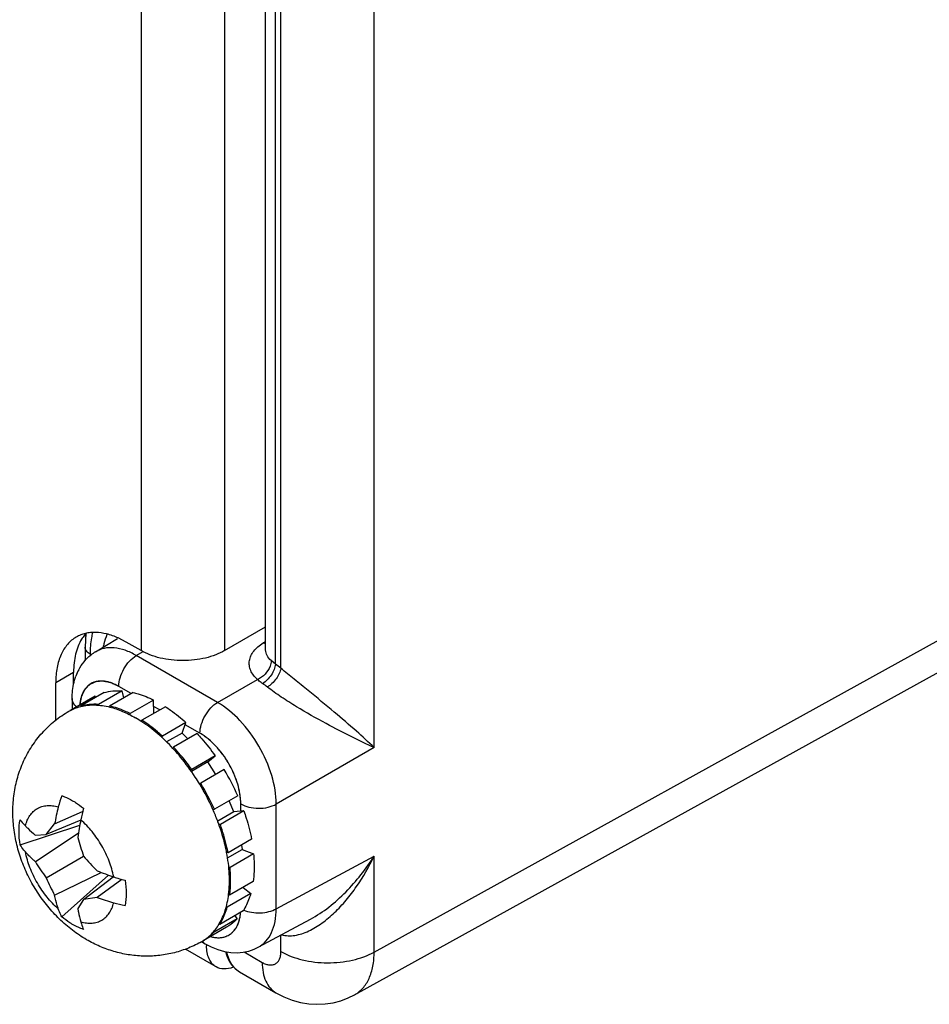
# Model space of a CAD drawing. Header units: inches. Extents: x 0 to 34, y 0 to 22.
# Tile 76 of 157: x 3 to 3.8, y 14.4 to 15.3. Entities that reach past the tile are written whole.
import ezdxf

# ---------------------------------------------------------------- set-up
doc = ezdxf.new("R2010")
doc.units = ezdxf.units.IN
doc.header["$LTSCALE"] = 1.87
doc.header["$MEASUREMENT"] = 0
doc.layers.get('0').update_dxf_attribs({"linetype": 'CONTINUOUS'})
doc.layers.add('02___PRT_ALL_AXES', color=7, linetype='CONTINUOUS')
doc.layers.add('COSMETIC', color=7, linetype='CONTINUOUS')

msp = doc.modelspace()

# ---------------------------------------------------------------- linework, layer by layer
at = {"color": 7, "linetype": 'CONTINUOUS'}
for p, q in [((3.24692, 14.73531), (3.24692, 16.45824)), ((3.3297, 14.6648), (3.3297, 16.45782)), ((3.23329, 14.75162), (3.23329, 16.439)), ((3.24193, 14.73901), (3.24193, 16.42694)), ((3.3297, 14.48322), (3.88918, 14.79237)), ((3.23329, 14.77096), (3.23236, 14.77149)), ((3.07273, 14.76454), (3.07356, 14.76406)), ((3.07369, 14.76575), (3.07367, 14.76553)), ((3.08212, 14.74994), (3.10178, 14.76186)), ((3.23114, 14.75787), (3.23329, 14.7592)), ((3.23329, 14.75692), (3.23114, 14.75787)), ((3.07303, 14.75393), (3.07303, 14.74224)), ((3.11839, 14.74666), (3.12441, 14.75023)), ((3.31222, 14.44517), (3.87157, 14.75426)), ((3.07735, 14.74791), (3.07735, 14.74649)), ((3.19056, 14.70499), (3.11839, 14.74666)), ((3.24193, 14.73901), (3.23814, 14.74208)), ((3.19056, 14.70499), (3.22599, 14.72545)), ((3.08976, 14.71373), (3.06888, 14.70168)), ((3.10576, 14.71527), (3.08488, 14.70322)), ((3.11556, 14.7138), (3.09468, 14.70175)), ((3.11389, 14.71284), (3.10276, 14.71926)), ((3.10743, 14.70911), (3.10576, 14.71527)), ((3.08179, 14.71056), (3.06091, 14.6985)), ((3.06141, 14.70838), (3.06141, 14.69882)), ((3.08236, 14.70946), (3.08179, 14.71056)), ((3.13378, 14.70712), (3.1129, 14.69507)), ((3.13385, 14.69519), (3.13378, 14.70712)), ((3.06091, 14.6985), (3.05964, 14.6978)), ((3.06094, 14.69844), (3.06091, 14.6985)), ((3.06888, 14.70168), (3.06905, 14.70135)), ((3.08509, 14.70247), (3.08488, 14.70322)), ((3.09468, 14.70175), (3.09493, 14.7008)), ((3.14422, 14.70118), (3.12334, 14.68913)), ((3.13915, 14.69825), (3.13381, 14.70134)), ((3.1129, 14.69391), (3.1129, 14.69507)), ((3.12334, 14.68896), (3.12241, 14.68842)), ((3.12334, 14.68913), (3.12334, 14.68779)), ((3.16248, 14.68709), (3.1416, 14.67503)), ((3.159, 14.67773), (3.16248, 14.68709)), ((3.17492, 14.6776), (3.16178, 14.68519)), ((3.14115, 14.67383), (3.1416, 14.67503)), ((3.159, 14.67773), (3.14534, 14.66985)), ((3.17232, 14.67738), (3.15144, 14.66533)), ((3.16414, 14.67266), (3.159, 14.67773)), ((3.15144, 14.66533), (3.15097, 14.66405)), ((3.3297, 14.6648), (3.24275, 14.6146)), ((3.18845, 14.65755), (3.16757, 14.6455)), ((3.18183, 14.65206), (3.18845, 14.65755)), ((3.16662, 14.64471), (3.16757, 14.6455)), ((3.18183, 14.65206), (3.16734, 14.6437)), ((3.19652, 14.64524), (3.17564, 14.63319)), ((3.1891, 14.64096), (3.18183, 14.65206)), ((3.17564, 14.63319), (3.17468, 14.63239)), ((3.20858, 14.62205), (3.18771, 14.61)), ((3.20494, 14.60764), (3.20097, 14.61765)), ((3.18642, 14.60986), (3.18771, 14.61)), ((3.21391, 14.60861), (3.19304, 14.59655)), ((3.21391, 14.60861), (3.20494, 14.60764)), ((3.21121, 14.60831), (3.21121, 14.61476)), ((3.24275, 14.52167), (3.24275, 14.6146)), ((3.06899, 14.60023), (3.03832, 14.58756)), ((3.04581, 14.59698), (3.07073, 14.60798)), ((3.20494, 14.60764), (3.19071, 14.59942)), ((3.0152, 14.5784), (3.06817, 14.59586)), ((3.03832, 14.58756), (3.04581, 14.59698)), ((3.19304, 14.59655), (3.19178, 14.59642)), ((3.02869, 14.56332), (3.06701, 14.58912)), ((3.02869, 14.5871), (3.03832, 14.58756)), ((3.22076, 14.58335), (3.19988, 14.57129)), ((3.19946, 14.56687), (3.21229, 14.57427)), ((3.21175, 14.57815), (3.21229, 14.57427)), ((3.21229, 14.57427), (3.22257, 14.57043)), ((3.03832, 14.54911), (3.07162, 14.56833)), ((3.19988, 14.57129), (3.1986, 14.57177)), ((3.22257, 14.57043), (3.20169, 14.55838)), ((3.24275, 14.52167), (3.3297, 14.56843)), ((3.3297, 14.48322), (3.3297, 14.56843)), ((3.20051, 14.55882), (3.20169, 14.55838)), ((3.04581, 14.53367), (3.08732, 14.55395)), ((3.05213, 14.51444), (3.09373, 14.55158)), ((3.07162, 14.52988), (3.09793, 14.55011)), ((3.10552, 14.54774), (3.08353, 14.53166)), ((3.07162, 14.52988), (3.06641, 14.52178)), ((3.08353, 14.53166), (3.07162, 14.52988)), ((3.22669, 14.48745), (3.27311, 14.51241)), ((3.24692, 14.48363), (3.24692, 14.49833)), ((3.17636, 14.49244), (3.17958, 14.49058)), ((3.22669, 14.48745), (3.2267, 14.48745)), ((3.18923, 14.47006), (3.16203, 14.48576)), ((3.21418, 14.48325), (3.23022, 14.47399)), ((3.21018, 14.46558), (3.24245, 14.44696))]:
    msp.add_line(p, q, dxfattribs=at)
for points in [[(3.17958, 14.49058), (3.18503, 14.48775), (3.19092, 14.48539), (3.19673, 14.48377), (3.20241, 14.48285), (3.20795, 14.48263), (3.21328, 14.48306), (3.21836, 14.48412), (3.22313, 14.48576), (3.2267, 14.48745)], [(3.19775, 14.4836), (3.19886, 14.4798), (3.20072, 14.47561), (3.20304, 14.47197), (3.20579, 14.46888), (3.20892, 14.46637), (3.21019, 14.46558)], [(3.24245, 14.44696), (3.24956, 14.44331), (3.25684, 14.44047), (3.26419, 14.43844), (3.27156, 14.43721), (3.27888, 14.43677), (3.28612, 14.43709), (3.29321, 14.43816), (3.3001, 14.43995), (3.30674, 14.44246), (3.31222, 14.44517)]]:
    msp.add_lwpolyline(points, dxfattribs=at)
for centre, radius, start, end in [((3.10238, 14.71654), 0.03906, 121.23303, 128.68205), ((3.1087, 14.71217), 0.04682, 152.24072, 159.66242), ((3.18338, 14.6549), 0.10249, 51.68636, 55.15931), ((3.18223, 14.65177), 0.08507, 51.82549, 55.31637), ((3.07933, 14.6637), 0.03937, 120.0015, 120.5443), ((3.05854, 14.58914), 0.11806, 56.70426, 59.95957), ((3.01983, 14.54265), 0.17872, 42.27093, 42.79435), ((3.01512, 14.53844), 0.18505, 39.61539, 42.22422), ((3.02242, 14.53993), 0.20347, 23.80183, 31.169), ((3.00143, 14.52776), 0.2024, 23.93023, 31.13003), ((3.00256, 14.52841), 0.20233, 23.78103, 31.1898), ((3.15853, 14.58431), 0.11291, 160.45021, 165.72932), ((3.26132, 14.55806), 0.21899, 165.70458, 169.76297), ((3.21572, 14.57131), 0.14955, 164.64919, 168.70091), ((3.00992, 14.53151), 0.19312, 20.59631, 23.93334), ((3.35268, 14.54413), 0.28919, 168.73653, 171.85723), ((3.01391, 14.53304), 0.18885, 20.38214, 20.5896), ((3.01891, 14.53484), 0.18353, 17.73695, 20.39784), ((3.31333, 14.65273), 0.25602, 195.31956, 199.24809), ((3.26466, 14.73463), 0.25479, 220.74276, 224.6902), ((3.20356, 14.67142), 0.20558, 211.72469, 216.50981), ((3.22577, 14.63052), 0.20436, 203.47618, 208.2899), ((3.18956, 14.81943), 0.28449, 248.11749, 251.28976), ((3.1456, 14.68946), 0.14728, 251.26827, 255.38255), ((3.1586, 14.74097), 0.22237, 250.26841, 254.26511), ((3.1293, 14.63732), 0.11465, 254.31146, 259.51002), ((3.14802, 14.53423), 0.05117, 329.23158, 329.4979), ((3.1281, 14.57678), 0.09719, 299.02533, 299.99979), ((3.18423, 14.49796), 0.00876, 215.92334, 218.76788), ((3.21964, 14.48859), 0.0388, 178.32377, 179.99212), ((3.22051, 14.48343), 0.02062, 232.62022, 235.27265), ((3.22039, 14.48326), 0.02041, 235.27331, 239.99633)]:
    msp.add_arc(centre, radius, start, end, dxfattribs=at)
for points, knots in [([(3.07952, 14.76692), (3.07915, 14.76545), (3.07783, 14.75919), (3.07735, 14.75278), (3.07735, 14.74791)], [0, 0, 0, 0, 0.237568, 1, 1, 1, 1]), ([(3.07367, 14.76553), (3.07356, 14.76458), (3.07318, 14.76073), (3.07303, 14.75685), (3.07303, 14.75393)], [0, 0, 0, 0, 0.245933, 1, 1, 1, 1]), ([(3.08923, 14.7543), (3.08942, 14.75531), (3.09022, 14.75917), (3.09144, 14.76295), (3.0926, 14.76562)], [0, 0, 0, 0, 0.260829, 1, 1, 1, 1]), ([(3.22599, 14.72545), (3.22351, 14.72765), (3.22034, 14.73155), (3.21862, 14.73765), (3.21869, 14.74218), (3.22008, 14.74661), (3.2227, 14.75081), (3.22644, 14.75467), (3.22948, 14.75685), (3.23114, 14.75787)], [0, 0, 0, 0, 0.252532, 0.366314, 0.477761, 0.592751, 0.716293, 0.851605, 1, 1, 1, 1]), ([(3.07735, 14.74791), (3.07613, 14.74861), (3.07448, 14.74991), (3.07324, 14.7522), (3.07303, 14.75337), (3.07303, 14.75393)], [0, 0, 0, 0, 0.547673, 0.781565, 1, 1, 1, 1]), ([(3.11839, 14.74666), (3.1152, 14.7485), (3.10886, 14.75151), (3.0991, 14.75381), (3.08996, 14.75348), (3.08449, 14.75138), (3.08212, 14.74994)], [0, 0, 0, 0, 0.290195, 0.549326, 0.782172, 1, 1, 1, 1]), ([(3.23814, 14.74208), (3.2367, 14.74337), (3.23427, 14.74622), (3.23329, 14.7499), (3.23329, 14.75162)], [0, 0, 0, 0, 0.529926, 1, 1, 1, 1]), ([(3.06727, 14.73397), (3.06859, 14.73648), (3.07171, 14.74124), (3.07576, 14.74527), (3.07796, 14.74704)], [0, 0, 0, 0, 0.499927, 1, 1, 1, 1]), ([(3.10276, 14.71926), (3.10276, 14.72184), (3.10372, 14.72728), (3.10706, 14.73493), (3.11196, 14.74172), (3.11617, 14.74533), (3.11839, 14.74666)], [0, 0, 0, 0, 0.236704, 0.49891, 0.761708, 1, 1, 1, 1]), ([(3.23814, 14.74208), (3.23814, 14.74042), (3.23719, 14.73597), (3.23317, 14.7298), (3.22853, 14.72646), (3.22599, 14.72545)], [0, 0, 0, 0, 0.231555, 0.619276, 1, 1, 1, 1]), ([(3.24193, 14.73901), (3.24178, 14.73739), (3.24085, 14.73397), (3.23834, 14.72919), (3.23491, 14.72491), (3.23211, 14.7226), (3.23064, 14.72172)], [0, 0, 0, 0, 0.230451, 0.492255, 0.758231, 1, 1, 1, 1]), ([(3.24692, 14.73531), (3.24665, 14.73375), (3.24548, 14.73048), (3.24272, 14.72592), (3.23913, 14.72179), (3.23628, 14.71952), (3.23481, 14.71864)], [0, 0, 0, 0, 0.225494, 0.486975, 0.755425, 1, 1, 1, 1]), ([(3.3297, 14.6648), (3.32457, 14.66979), (3.31289, 14.68046), (3.29329, 14.69727), (3.27476, 14.7125), (3.2589, 14.7254), (3.25083, 14.73202), (3.24692, 14.73531)], [0, 0, 0, 0, 0.197448, 0.436079, 0.712269, 0.858959, 1, 1, 1, 1]), ([(3.06141, 14.70838), (3.06141, 14.71011), (3.06166, 14.71691), (3.06304, 14.72369), (3.0648, 14.72844)], [0, 0, 0, 0, 0.255292, 1, 1, 1, 1]), ([(3.10276, 14.71926), (3.10072, 14.72044), (3.09666, 14.72239), (3.09043, 14.72402), (3.08455, 14.7241), (3.07922, 14.72258), (3.07473, 14.71945), (3.07131, 14.71492), (3.06903, 14.70921), (3.06832, 14.70498), (3.06814, 14.70275)], [0, 0, 0, 0, 0.147061, 0.279506, 0.399118, 0.510288, 0.619657, 0.734413, 0.860181, 1, 1, 1, 1]), ([(3.23064, 14.72172), (3.2302, 14.72202), (3.22859, 14.72318), (3.22704, 14.72444), (3.22599, 14.72545)], [0, 0, 0, 0, 0.266377, 1, 1, 1, 1]), ([(3.08976, 14.71373), (3.09229, 14.71444), (3.09761, 14.71541), (3.10302, 14.71545), (3.10576, 14.71527)], [0, 0, 0, 0, 0.487966, 1, 1, 1, 1]), ([(3.11556, 14.7138), (3.11706, 14.71345), (3.12332, 14.71178), (3.12936, 14.70932), (3.13378, 14.70712)], [0, 0, 0, 0, 0.238416, 1, 1, 1, 1]), ([(3.3297, 14.6648), (3.32321, 14.6678), (3.3089, 14.6747), (3.2858, 14.68664), (3.26471, 14.69853), (3.24733, 14.70948), (3.2388, 14.7155), (3.23481, 14.71864)], [0, 0, 0, 0, 0.196344, 0.435995, 0.713866, 0.860509, 1, 1, 1, 1]), ([(3.0653, 14.70107), (3.06415, 14.70205), (3.06221, 14.70421), (3.06141, 14.70706), (3.06141, 14.70838)], [0, 0, 0, 0, 0.534329, 1, 1, 1, 1]), ([(3.17492, 14.6776), (3.17492, 14.68018), (3.17588, 14.68561), (3.17922, 14.69327), (3.18412, 14.70005), (3.18833, 14.70366), (3.19056, 14.70499)], [0, 0, 0, 0, 0.236704, 0.49891, 0.761708, 1, 1, 1, 1]), ([(3.24275, 14.6146), (3.24271, 14.62314), (3.23943, 14.64116), (3.22823, 14.66648), (3.2119, 14.68885), (3.19793, 14.70069), (3.19056, 14.70499)], [0, 0, 0, 0, 0.237067, 0.5, 0.762934, 1, 1, 1, 1]), ([(3.07426, 14.49417), (3.06988, 14.4967), (3.06141, 14.50235), (3.04984, 14.51235), (3.03946, 14.52367), (3.03039, 14.53613), (3.02271, 14.54951), (3.01656, 14.56364), (3.01203, 14.57831), (3.00927, 14.59335), (3.00838, 14.60856), (3.00949, 14.62374), (3.01215, 14.63614), (3.01533, 14.64576), (3.0192, 14.65512), (3.02535, 14.66626), (3.03313, 14.67634), (3.04023, 14.68361), (3.04787, 14.69031), (3.05419, 14.69465), (3.05858, 14.69719)], [0, 0, 0, 0, 0.06223, 0.124704, 0.18749, 0.250539, 0.313688, 0.376726, 0.439492, 0.501947, 0.564166, 0.626273, 0.68838, 0.719476, 0.750593, 0.812845, 0.87517, 0.906378, 0.937595, 1, 1, 1, 1]), ([(3.05858, 14.69719), (3.06019, 14.69812), (3.06356, 14.69976), (3.06713, 14.70091), (3.06895, 14.70137)], [0, 0, 0, 0, 0.49675, 1, 1, 1, 1]), ([(3.08488, 14.70322), (3.08214, 14.7034), (3.07673, 14.70335), (3.07141, 14.70239), (3.06888, 14.70168)], [0, 0, 0, 0, 0.512034, 1, 1, 1, 1]), ([(3.06904, 14.70139), (3.07102, 14.70188), (3.07514, 14.7026), (3.08386, 14.70293), (3.09053, 14.70192), (3.09493, 14.70082)], [0, 0, 0, 0, 0.234937, 0.478695, 1, 1, 1, 1]), ([(3.1129, 14.69507), (3.11138, 14.69582), (3.10551, 14.69856), (3.09933, 14.70067), (3.09468, 14.70175)], [0, 0, 0, 0, 0.262001, 1, 1, 1, 1]), ([(3.09493, 14.70082), (3.09876, 14.69985), (3.10658, 14.69718), (3.11394, 14.69347), (3.11764, 14.69134)], [0, 0, 0, 0, 0.480892, 1, 1, 1, 1]), ([(3.14422, 14.70118), (3.14578, 14.70018), (3.15216, 14.69587), (3.15816, 14.69101), (3.16248, 14.68709)], [0, 0, 0, 0, 0.241442, 1, 1, 1, 1]), ([(3.1416, 14.67503), (3.14013, 14.67637), (3.13433, 14.68143), (3.12814, 14.68604), (3.12334, 14.68913)], [0, 0, 0, 0, 0.258334, 1, 1, 1, 1]), ([(3.15098, 14.66407), (3.14672, 14.66867), (3.13798, 14.67718), (3.12827, 14.68458), (3.12335, 14.68782)], [0, 0, 0, 0, 0.515409, 1, 1, 1, 1]), ([(3.17232, 14.67738), (3.17375, 14.67585), (3.17946, 14.66952), (3.18473, 14.6628), (3.18845, 14.65755)], [0, 0, 0, 0, 0.246015, 1, 1, 1, 1]), ([(3.21121, 14.61476), (3.21121, 14.62071), (3.20898, 14.63325), (3.2012, 14.65088), (3.18982, 14.66642), (3.18007, 14.67463), (3.17492, 14.6776)], [0, 0, 0, 0, 0.237219, 0.500001, 0.762783, 1, 1, 1, 1]), ([(3.16757, 14.6455), (3.16632, 14.64726), (3.16128, 14.65413), (3.15579, 14.66068), (3.15144, 14.66533)], [0, 0, 0, 0, 0.253544, 1, 1, 1, 1]), ([(3.17469, 14.6324), (3.17341, 14.63452), (3.16818, 14.64284), (3.16235, 14.65077), (3.15767, 14.65643)], [0, 0, 0, 0, 0.252272, 1, 1, 1, 1]), ([(3.05213, 14.62209), (3.05294, 14.62181), (3.05628, 14.62058), (3.05948, 14.619), (3.06182, 14.61765)], [0, 0, 0, 0, 0.239686, 1, 1, 1, 1]), ([(3.06182, 14.61765), (3.06264, 14.61717), (3.066, 14.61513), (3.06919, 14.61279), (3.0715, 14.61091)], [0, 0, 0, 0, 0.241451, 1, 1, 1, 1]), ([(3.01987, 14.59526), (3.0203, 14.59695), (3.02137, 14.60018), (3.02373, 14.60452), (3.02675, 14.60809), (3.03039, 14.61081), (3.03456, 14.6126), (3.03916, 14.61343), (3.0441, 14.6133), (3.04742, 14.61261), (3.04911, 14.61214)], [0, 0, 0, 0, 0.136957, 0.264209, 0.384105, 0.500002, 0.615898, 0.735793, 0.863045, 1, 1, 1, 1]), ([(3.21121, 14.61476), (3.21344, 14.61347), (3.21862, 14.61158), (3.22692, 14.61065), (3.23525, 14.6115), (3.24048, 14.61334), (3.24275, 14.6146)], [0, 0, 0, 0, 0.236703, 0.498909, 0.761707, 1, 1, 1, 1]), ([(3.21391, 14.60861), (3.21466, 14.6065), (3.21742, 14.59822), (3.21957, 14.58973), (3.22076, 14.58335)], [0, 0, 0, 0, 0.25616, 1, 1, 1, 1]), ([(3.0152, 14.5784), (3.01457, 14.58228), (3.01388, 14.58977), (3.01451, 14.59728), (3.0152, 14.60076)], [0, 0, 0, 0, 0.525492, 1, 1, 1, 1]), ([(3.0152, 14.60076), (3.01554, 14.60029), (3.01699, 14.59837), (3.01859, 14.59656), (3.01987, 14.59526)], [0, 0, 0, 0, 0.241729, 1, 1, 1, 1]), ([(3.0983, 14.54998), (3.09737, 14.55472), (3.09454, 14.56427), (3.08803, 14.57781), (3.07955, 14.59021), (3.07271, 14.59744), (3.06906, 14.60062)], [0, 0, 0, 0, 0.244016, 0.500001, 0.755985, 1, 1, 1, 1]), ([(3.01987, 14.59526), (3.02056, 14.59456), (3.0234, 14.59173), (3.02638, 14.58905), (3.02869, 14.5871)], [0, 0, 0, 0, 0.244183, 1, 1, 1, 1]), ([(3.19988, 14.57129), (3.19949, 14.57338), (3.19771, 14.58193), (3.19523, 14.59033), (3.19304, 14.59655)], [0, 0, 0, 0, 0.243514, 1, 1, 1, 1]), ([(3.19861, 14.57177), (3.19831, 14.57334), (3.19696, 14.57974), (3.19522, 14.58605), (3.19372, 14.59076)], [0, 0, 0, 0, 0.244948, 1, 1, 1, 1]), ([(3.01987, 14.57222), (3.01943, 14.57271), (3.01775, 14.57467), (3.01623, 14.57677), (3.0152, 14.5784)], [0, 0, 0, 0, 0.255055, 1, 1, 1, 1]), ([(3.02869, 14.56332), (3.02791, 14.56403), (3.02485, 14.56688), (3.02194, 14.56989), (3.01987, 14.57222)], [0, 0, 0, 0, 0.253926, 1, 1, 1, 1]), ([(3.04911, 14.52158), (3.04547, 14.52475), (3.03862, 14.53198), (3.03014, 14.54438), (3.02363, 14.55793), (3.0208, 14.56747), (3.01987, 14.57222)], [0, 0, 0, 0, 0.244015, 0.499999, 0.755984, 1, 1, 1, 1]), ([(3.20043, 14.53443), (3.20116, 14.54036), (3.20147, 14.55292), (3.19986, 14.56536), (3.19861, 14.57177)], [0, 0, 0, 0, 0.47781, 1, 1, 1, 1]), ([(3.22257, 14.57043), (3.22277, 14.56828), (3.22332, 14.56006), (3.22303, 14.55177), (3.2222, 14.54575)], [0, 0, 0, 0, 0.262386, 1, 1, 1, 1]), ([(3.24746, 14.49859), (3.24933, 14.49806), (3.2533, 14.49746), (3.25939, 14.49788), (3.26556, 14.4994), (3.27386, 14.50272), (3.28383, 14.50885), (3.29485, 14.51823), (3.30501, 14.52919), (3.31743, 14.54552), (3.32521, 14.55904), (3.3297, 14.56843)], [0, 0, 0, 0, 0.05086, 0.103756, 0.158993, 0.216488, 0.33707, 0.463521, 0.594088, 0.727576, 1, 1, 1, 1]), ([(3.27311, 14.51241), (3.27885, 14.5155), (3.28988, 14.52292), (3.30981, 14.54087), (3.32244, 14.55697), (3.3297, 14.56843)], [0, 0, 0, 0, 0.243504, 0.493572, 1, 1, 1, 1]), ([(3.20132, 14.5337), (3.20158, 14.53564), (3.20244, 14.54384), (3.20227, 14.55212), (3.20169, 14.55838)], [0, 0, 0, 0, 0.237777, 1, 1, 1, 1]), ([(3.10843, 14.54694), (3.10906, 14.54306), (3.10975, 14.53558), (3.10913, 14.52806), (3.10843, 14.52458)], [0, 0, 0, 0, 0.525491, 1, 1, 1, 1]), ([(3.04911, 14.52158), (3.04878, 14.52255), (3.04752, 14.52654), (3.04648, 14.53059), (3.04581, 14.53367)], [0, 0, 0, 0, 0.246218, 1, 1, 1, 1]), ([(3.19211, 14.50826), (3.19433, 14.51203), (3.19799, 14.52057), (3.19984, 14.52964), (3.20043, 14.53443)], [0, 0, 0, 0, 0.475912, 1, 1, 1, 1]), ([(3.05213, 14.51444), (3.05184, 14.515), (3.05068, 14.51731), (3.04972, 14.51972), (3.04911, 14.52158)], [0, 0, 0, 0, 0.245322, 1, 1, 1, 1]), ([(3.06641, 14.52178), (3.06659, 14.52077), (3.06734, 14.51683), (3.06826, 14.51293), (3.06906, 14.51006)], [0, 0, 0, 0, 0.255897, 1, 1, 1, 1]), ([(3.06906, 14.51006), (3.07075, 14.50958), (3.07407, 14.50889), (3.07901, 14.50876), (3.08362, 14.5096), (3.08778, 14.51139), (3.09142, 14.5141), (3.09444, 14.51767), (3.0968, 14.52202), (3.09787, 14.52524), (3.0983, 14.52694)], [0, 0, 0, 0, 0.136955, 0.264207, 0.384102, 0.499998, 0.615895, 0.735791, 0.863043, 1, 1, 1, 1]), ([(3.21378, 14.52055), (3.21602, 14.51959), (3.22094, 14.51825), (3.22859, 14.51779), (3.23606, 14.51881), (3.24071, 14.52053), (3.24275, 14.52167)], [0, 0, 0, 0, 0.245393, 0.507594, 0.765737, 1, 1, 1, 1]), ([(3.2267, 14.48745), (3.22922, 14.48881), (3.23398, 14.4926), (3.23906, 14.50061), (3.24211, 14.51057), (3.24273, 14.51784), (3.24275, 14.52167)], [0, 0, 0, 0, 0.21753, 0.45026, 0.709508, 1, 1, 1, 1]), ([(3.06182, 14.5077), (3.06099, 14.50818), (3.05763, 14.51022), (3.05444, 14.51255), (3.05213, 14.51444)], [0, 0, 0, 0, 0.241451, 1, 1, 1, 1]), ([(3.18424, 14.4969), (3.18752, 14.49601), (3.19264, 14.49548), (3.19891, 14.49726), (3.20291, 14.49969), (3.2062, 14.50315), (3.20871, 14.50754), (3.2104, 14.51273), (3.21094, 14.51648), (3.21108, 14.51845)], [0, 0, 0, 0, 0.252767, 0.36772, 0.480461, 0.596203, 0.719521, 0.853587, 1, 1, 1, 1]), ([(3.0715, 14.50326), (3.07069, 14.50353), (3.06736, 14.50476), (3.06416, 14.50635), (3.06182, 14.5077)], [0, 0, 0, 0, 0.239685, 1, 1, 1, 1]), ([(3.06906, 14.51006), (3.06923, 14.50946), (3.06991, 14.50715), (3.07076, 14.50489), (3.0715, 14.50326)], [0, 0, 0, 0, 0.258551, 1, 1, 1, 1]), ([(3.17669, 14.49262), (3.17823, 14.4935), (3.18121, 14.49551), (3.18528, 14.49911), (3.18892, 14.50331), (3.19102, 14.50642), (3.19199, 14.50805)], [0, 0, 0, 0, 0.242939, 0.488803, 0.740343, 1, 1, 1, 1]), ([(3.17525, 14.4918), (3.1714, 14.48966), (3.16338, 14.4859), (3.15071, 14.48195), (3.13764, 14.47974), (3.1244, 14.47928), (3.11123, 14.48056), (3.09834, 14.4835), (3.08593, 14.48801), (3.07807, 14.49197), (3.07426, 14.49417)], [0, 0, 0, 0, 0.125318, 0.250591, 0.37578, 0.50085, 0.625778, 0.750568, 0.875271, 1, 1, 1, 1]), ([(3.17739, 14.49247), (3.17755, 14.49228), (3.17819, 14.49155), (3.17896, 14.49094), (3.17958, 14.49058)], [0, 0, 0, 0, 0.255614, 1, 1, 1, 1]), ([(3.18923, 14.47006), (3.1865, 14.47164), (3.18178, 14.47754), (3.18084, 14.48473), (3.18084, 14.4886)], [0, 0, 0, 0, 0.449249, 1, 1, 1, 1]), ([(3.19849, 14.48348), (3.19921, 14.48015), (3.20135, 14.47397), (3.20559, 14.46888), (3.20799, 14.46705)], [0, 0, 0, 0, 0.530145, 1, 1, 1, 1]), ([(3.23022, 14.47399), (3.23126, 14.47339), (3.23332, 14.47241), (3.23649, 14.47165), (3.23946, 14.47172), (3.24211, 14.47268), (3.24427, 14.47449), (3.24582, 14.47703), (3.24674, 14.48016), (3.24692, 14.48244), (3.24692, 14.48363)], [0, 0, 0, 0, 0.1449, 0.274529, 0.391123, 0.500011, 0.608895, 0.725481, 0.855102, 1, 1, 1, 1]), ([(3.24692, 14.48363), (3.25278, 14.48025), (3.26639, 14.47529), (3.28818, 14.47284), (3.31004, 14.47508), (3.32376, 14.4799), (3.3297, 14.48322)], [0, 0, 0, 0, 0.236704, 0.498909, 0.761707, 1, 1, 1, 1]), ([(3.31222, 14.44517), (3.31499, 14.4467), (3.32019, 14.45094), (3.32572, 14.45985), (3.32903, 14.4709), (3.32969, 14.47897), (3.3297, 14.48322)], [0, 0, 0, 0, 0.216643, 0.449218, 0.708833, 1, 1, 1, 1]), ([(3.2044, 14.46966), (3.20179, 14.4687), (3.1966, 14.46754), (3.19131, 14.46886), (3.18923, 14.47006)], [0, 0, 0, 0, 0.535711, 1, 1, 1, 1]), ([(3.23022, 14.47399), (3.23022, 14.471), (3.23067, 14.46531), (3.23298, 14.45749), (3.23686, 14.45114), (3.2405, 14.44808), (3.24245, 14.44696)], [0, 0, 0, 0, 0.289802, 0.549049, 0.782228, 1, 1, 1, 1])]:
    msp.add_open_spline(points, degree=3, knots=knots, dxfattribs=at)
for points in [[(3.06895, 14.70137), (3.06898, 14.70137), (3.06901, 14.70138), (3.06904, 14.70139)], [(3.15215, 14.6628), (3.15213, 14.66282), (3.1521, 14.66285), (3.15208, 14.66287)]]:
    msp.add_open_spline(points, degree=3, dxfattribs=at)
at = {"layer": '02___PRT_ALL_AXES', "color": 3, "linetype": 'CONTINUOUS'}
for p, q in [((3.1226, 16.41979), (3.1226, 14.75099)), ((3.19684, 16.41979), (3.19684, 14.75099)), ((3.19684, 14.75099), (3.23329, 14.77203)), ((3.10934, 14.75864), (3.10239, 14.76221)), ((3.1226, 14.75099), (3.10934, 14.75864)), ((3.04676, 14.68913), (3.04676, 14.72251))]:
    msp.add_line(p, q, dxfattribs=at)
at = {"layer": '02___PRT_ALL_AXES', "color": 7, "linetype": 'CONTINUOUS'}
for p, q in [((3.06267, 14.7317), (3.04676, 14.72251)), ((3.06267, 14.72064), (3.06267, 14.7317)), ((3.2222, 14.54575), (3.20132, 14.5337)), ((3.21339, 14.54067), (3.22002, 14.53522)), ((3.22002, 14.53522), (3.19915, 14.52316)), ((3.20132, 14.5337), (3.20043, 14.53443)), ((3.19839, 14.52378), (3.19915, 14.52316)), ((3.20792, 14.51268), (3.18704, 14.50063)), ((3.21338, 14.51981), (3.1925, 14.50776)), ((3.20578, 14.51543), (3.20792, 14.51268)), ((3.19863, 14.50528), (3.17775, 14.49323)), ((3.1925, 14.50776), (3.19209, 14.50828)), ((3.18679, 14.50095), (3.18704, 14.50063))]:
    msp.add_line(p, q, dxfattribs=at)
for centre, radius, start, end in [((3.09861, 14.74367), 0.03365, 137.69994, 144.96749), ((3.1008, 14.74208), 0.03636, 144.89777, 148.49474), ((3.15806, 14.52734), 0.03939, 299.56107, 300.00065)]:
    msp.add_arc(centre, radius, start, end, dxfattribs=at)
at = {"layer": '02___PRT_ALL_AXES', "color": 3, "linetype": 'CONTINUOUS'}
for points, knots in [([(3.10239, 14.76221), (3.09906, 14.7637), (3.09247, 14.76607), (3.08397, 14.76732), (3.0776, 14.76708), (3.07315, 14.76633), (3.06895, 14.76501), (3.06633, 14.76374), (3.06509, 14.76302)], [0, 0, 0, 0, 0.282912, 0.539562, 0.65974, 0.775666, 0.88861, 1, 1, 1, 1]), ([(3.06509, 14.76302), (3.06364, 14.76219), (3.06085, 14.76024), (3.05716, 14.75661), (3.05399, 14.75231), (3.05137, 14.74737), (3.04931, 14.74186), (3.04783, 14.73581), (3.04695, 14.7293), (3.04676, 14.72481), (3.04676, 14.72251)], [0, 0, 0, 0, 0.108022, 0.218073, 0.331987, 0.451321, 0.577252, 0.710601, 0.851599, 1, 1, 1, 1]), ([(3.19684, 14.75099), (3.1943, 14.74952), (3.18875, 14.74694), (3.1797, 14.74418), (3.1699, 14.74249), (3.15972, 14.74192), (3.14954, 14.74249), (3.13974, 14.74418), (3.1307, 14.74694), (3.12514, 14.74952), (3.1226, 14.75099)], [0, 0, 0, 0, 0.114071, 0.237352, 0.366982, 0.499999, 0.633017, 0.762648, 0.885929, 1, 1, 1, 1])]:
    msp.add_open_spline(points, degree=3, knots=knots, dxfattribs=at)
at = {"layer": '02___PRT_ALL_AXES', "color": 7, "linetype": 'CONTINUOUS'}
for points, knots in [([(3.0698, 14.76108), (3.0686, 14.75912), (3.06648, 14.75484), (3.06427, 14.74777), (3.06295, 14.73996), (3.06267, 14.73451), (3.06267, 14.7317)], [0, 0, 0, 0, 0.225151, 0.466098, 0.724481, 1, 1, 1, 1]), ([(3.22002, 14.53522), (3.21963, 14.53381), (3.21795, 14.52846), (3.21557, 14.52332), (3.21338, 14.51981)], [0, 0, 0, 0, 0.261678, 1, 1, 1, 1]), ([(3.1925, 14.50776), (3.19321, 14.5089), (3.19598, 14.51377), (3.19799, 14.51906), (3.19915, 14.52316)], [0, 0, 0, 0, 0.239483, 1, 1, 1, 1]), ([(3.20792, 14.51268), (3.20723, 14.51195), (3.20442, 14.50915), (3.2012, 14.50676), (3.19863, 14.50528)], [0, 0, 0, 0, 0.253449, 1, 1, 1, 1]), ([(3.17775, 14.49323), (3.17861, 14.49372), (3.18197, 14.49583), (3.185, 14.49845), (3.18704, 14.50063)], [0, 0, 0, 0, 0.248063, 1, 1, 1, 1])]:
    msp.add_open_spline(points, degree=3, knots=knots, dxfattribs=at)
at = {"layer": 'COSMETIC', "color": 7, "linetype": 'CONTINUOUS'}
for p, q in [((3.11389, 14.71284), (3.10276, 14.71926)), ((3.13915, 14.69825), (3.13381, 14.70134)), ((3.17492, 14.6776), (3.16178, 14.68519)), ((3.21121, 14.60831), (3.21121, 14.61476))]:
    msp.add_line(p, q, dxfattribs=at)
for points, knots in [([(3.10276, 14.71926), (3.10223, 14.7195), (3.10118, 14.71998), (3.09986, 14.72058), (3.09881, 14.72106), (3.09802, 14.72143), (3.09736, 14.72173), (3.09683, 14.72197), (3.09644, 14.72215), (3.09611, 14.7223), (3.09584, 14.72242), (3.09568, 14.72249), (3.09555, 14.72256), (3.09542, 14.72258), (3.0952, 14.72263), (3.09488, 14.72269), (3.09449, 14.72277), (3.09398, 14.72287), (3.09308, 14.72305), (3.09206, 14.72325), (3.09103, 14.72346), (3.09039, 14.72359), (3.08988, 14.72369), (3.0895, 14.72376), (3.08918, 14.72383), (3.08892, 14.72388), (3.08876, 14.72391), (3.08863, 14.72394), (3.0885, 14.72397), (3.08836, 14.72395), (3.08819, 14.72393), (3.08796, 14.72391), (3.08768, 14.72388), (3.08722, 14.72384), (3.08665, 14.72379), (3.08573, 14.7237), (3.08481, 14.72361), (3.08401, 14.72354), (3.08355, 14.72349), (3.08321, 14.72346), (3.08287, 14.72343), (3.08258, 14.7234), (3.08238, 14.72338), (3.08228, 14.72337), (3.08222, 14.72337), (3.08217, 14.72334), (3.08211, 14.72331), (3.08201, 14.72326), (3.08184, 14.72318), (3.08159, 14.72306), (3.08119, 14.72288), (3.08069, 14.72264), (3.08009, 14.72236), (3.0795, 14.72207), (3.0789, 14.72179), (3.0783, 14.72151), (3.0778, 14.72127), (3.0774, 14.72108), (3.07716, 14.72097), (3.07698, 14.72088), (3.07688, 14.72084), (3.07682, 14.7208), (3.07677, 14.72079), (3.07673, 14.72074), (3.07666, 14.72067), (3.07652, 14.72053), (3.07633, 14.72033), (3.07609, 14.72008), (3.07586, 14.71984), (3.07555, 14.71951), (3.075, 14.71894), (3.07437, 14.71829), (3.07375, 14.71764), (3.07336, 14.71723), (3.07304, 14.71691), (3.07285, 14.7167), (3.07269, 14.71654), (3.07258, 14.71641), (3.07247, 14.71632), (3.07242, 14.7162), (3.07237, 14.7161), (3.07231, 14.71596), (3.0722, 14.71574), (3.07207, 14.71546), (3.07191, 14.71513), (3.0717, 14.71469), (3.07144, 14.71414), (3.07112, 14.71348), (3.07081, 14.71282), (3.07049, 14.71216), (3.07023, 14.71161), (3.07002, 14.71117), (3.06986, 14.71084), (3.06974, 14.71059), (3.06966, 14.71043), (3.06962, 14.71035), (3.06958, 14.71027), (3.06956, 14.71012), (3.06952, 14.70995), (3.06947, 14.70967), (3.06941, 14.70933), (3.06933, 14.70892), (3.06922, 14.70836), (3.06909, 14.70768), (3.06893, 14.70685), (3.06872, 14.70574), (3.06845, 14.70436), (3.06824, 14.70326), (3.06814, 14.70271)], [0, 0, 0, 0, 0.03125, 0.0625, 0.078125, 0.09375, 0.109375, 0.117188, 0.125, 0.132812, 0.136719, 0.140625, 0.142578, 0.144531, 0.148438, 0.15625, 0.164062, 0.171875, 0.1875, 0.21875, 0.234375, 0.25, 0.257812, 0.265625, 0.273438, 0.277344, 0.28125, 0.283203, 0.285156, 0.289062, 0.292969, 0.296875, 0.304688, 0.3125, 0.328125, 0.34375, 0.375, 0.390625, 0.398438, 0.40625, 0.414062, 0.421875, 0.425781, 0.427734, 0.428711, 0.429688, 0.431641, 0.433594, 0.4375, 0.445312, 0.453125, 0.46875, 0.484375, 0.5, 0.515625, 0.53125, 0.546875, 0.554688, 0.5625, 0.566406, 0.568359, 0.570312, 0.571289, 0.572266, 0.574219, 0.578125, 0.585938, 0.59375, 0.601562, 0.609375, 0.625, 0.65625, 0.671875, 0.6875, 0.695312, 0.703125, 0.707031, 0.710938, 0.714844, 0.716797, 0.71875, 0.722656, 0.726562, 0.734375, 0.742188, 0.75, 0.765625, 0.78125, 0.796875, 0.8125, 0.828125, 0.835938, 0.84375, 0.851562, 0.853516, 0.855469, 0.857422, 0.859375, 0.863281, 0.867188, 0.875, 0.882812, 0.890625, 0.90625, 0.921875, 0.9375, 0.96875, 1, 1, 1, 1]), ([(3.21121, 14.61476), (3.21121, 14.61622), (3.21107, 14.61922), (3.21048, 14.6239), (3.20949, 14.62872), (3.20813, 14.63361), (3.2064, 14.63852), (3.20433, 14.6434), (3.20194, 14.6482), (3.19925, 14.65286), (3.19629, 14.65733), (3.1931, 14.66156), (3.18971, 14.66551), (3.18616, 14.66914), (3.18248, 14.6724), (3.17872, 14.67525), (3.17619, 14.67687), (3.17492, 14.6776)], [0, 0, 0, 0, 0.066638, 0.133315, 0.199991, 0.266663, 0.333335, 0.400005, 0.466674, 0.533342, 0.60001, 0.666679, 0.73335, 0.800021, 0.866696, 0.933372, 1, 1, 1, 1]), ([(3.18416, 14.49692), (3.18482, 14.49674), (3.1867, 14.4963), (3.18971, 14.49589), (3.1931, 14.49593), (3.19629, 14.49648), (3.19925, 14.49754), (3.20194, 14.49909), (3.20433, 14.50112), (3.2064, 14.50361), (3.20813, 14.50653), (3.20949, 14.50984), (3.21048, 14.51352), (3.21092, 14.51648), (3.21106, 14.51818), (3.21109, 14.51849)], [0, 0, 0, 0, 0.046033, 0.13104, 0.216045, 0.30105, 0.386053, 0.471056, 0.556061, 0.641066, 0.726073, 0.811082, 0.896095, 0.981109, 1, 1, 1, 1])]:
    msp.add_open_spline(points, degree=3, knots=knots, dxfattribs=at)

doc.saveas('drawing.dxf')
